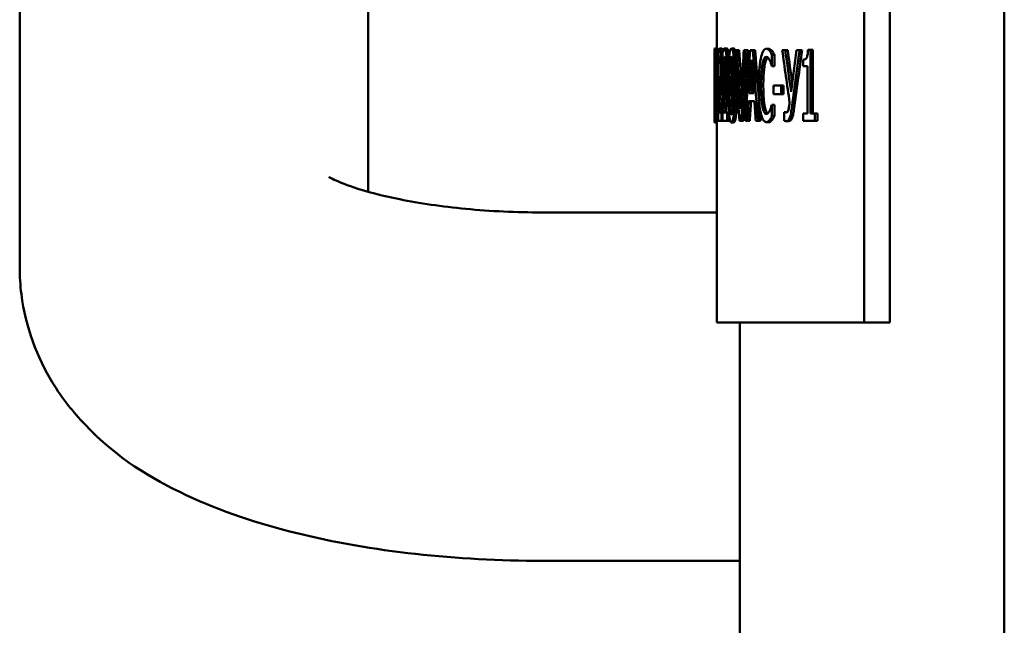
# Model space of a CAD drawing. Header units: millimetres. Extents: x -4672 to 9781, y -278 to 1426.
# Tile 18 of 29: x 1190 to 1233, y 773 to 799. Entities that reach past the tile are written whole.
import ezdxf

# ---------------------------------------------------------------- set-up
doc = ezdxf.new("R2010")
doc.units = ezdxf.units.MM
doc.header["$LTSCALE"] = 4
doc.layers.add('Видимый контур (ГОСТ)', color=7, linetype='Continuous', lineweight=50)

msp = doc.modelspace()

# ---------------------------------------------------------------- linework, layer by layer
at = {"layer": 'Видимый контур (ГОСТ)'}
for p, q in [((1232.503, 675.097), (1232.503, 848.597)), ((1190.122, 788.75), (1190.122, 826.03)), ((1205.122, 792.008), (1205.122, 826.03)), ((1226.476, 786.375), (1226.476, 821.375)), ((1227.571, 821.375), (1227.571, 786.375)), ((1220.122, 798.175), (1220.122, 800.081)), ((1220.022, 798.172), (1220.045, 798.172)), ((1220.022, 797.764), (1220.022, 798.141)), ((1220.047, 798.175), (1220.147, 798.175)), ((1220.245, 798.175), (1220.346, 798.175)), ((1220.459, 798.175), (1220.56, 798.175)), ((1220.756, 798.172), (1220.857, 798.172)), ((1220.924, 798.11), (1220.994, 798.11)), ((1220.994, 798.11), (1221.096, 798.11)), ((1221.291, 798.11), (1221.369, 798.11)), ((1221.369, 798.11), (1221.471, 798.11)), ((1221.568, 798.11), (1221.673, 798.11)), ((1221.673, 798.11), (1221.776, 798.11)), ((1222.259, 798.165), (1222.362, 798.165)), ((1222.396, 798.086), (1222.5, 798.086)), ((1222.943, 798.11), (1223.075, 798.11)), ((1223.075, 798.11), (1223.179, 798.11)), ((1223.56, 798.11), (1223.695, 798.11)), ((1223.695, 798.11), (1223.801, 798.11)), ((1224.053, 798.12), (1224.162, 798.12)), ((1224.162, 795.374), (1224.162, 798.12)), ((1224.162, 798.12), (1224.268, 798.12)), ((1224.268, 798.12), (1224.268, 795.374)), ((1220.031, 797.992), (1220.031, 797.557)), ((1220.189, 797.992), (1220.189, 797.557)), ((1220.378, 797.992), (1220.378, 797.557)), ((1222.503, 797.908), (1222.606, 797.908)), ((1222.503, 797.419), (1222.503, 797.908)), ((1222.606, 797.908), (1222.606, 797.419)), ((1223.839, 797.696), (1223.839, 797.416)), ((1220.031, 797.557), (1220.031, 797.557)), ((1220.031, 797.557), (1220.06, 797.557)), ((1220.19, 797.557), (1220.189, 797.557)), ((1220.19, 797.557), (1220.282, 797.557)), ((1220.38, 797.557), (1220.378, 797.557)), ((1220.38, 797.557), (1220.481, 797.557)), ((1222.503, 797.419), (1222.494, 797.419)), ((1222.503, 797.419), (1222.606, 797.419)), ((1224.026, 797.416), (1223.839, 797.416)), ((1224.026, 797.416), (1224.026, 795.374)), ((1220.097, 796.582), (1220.097, 796.211)), ((1220.097, 796.582), (1220.159, 796.582)), ((1220.159, 796.211), (1220.159, 796.582)), ((1220.159, 796.582), (1220.259, 796.582)), ((1220.259, 796.582), (1220.259, 796.555)), ((1222.571, 796.582), (1222.891, 796.582)), ((1222.571, 796.582), (1222.571, 796.211)), ((1222.891, 796.211), (1222.891, 796.582)), ((1222.891, 796.582), (1222.995, 796.582)), ((1222.995, 796.582), (1222.995, 796.211)), ((1220.159, 796.211), (1220.097, 796.211)), ((1220.159, 796.211), (1220.236, 796.211)), ((1221.521, 796.26), (1221.719, 796.26)), ((1222.891, 796.211), (1222.571, 796.211)), ((1222.891, 796.211), (1222.995, 796.211)), ((1221.744, 795.915), (1221.498, 795.915)), ((1222.495, 795.754), (1222.503, 795.754)), ((1222.503, 795.27), (1222.503, 795.754)), ((1222.503, 795.754), (1222.606, 795.754)), ((1222.606, 795.754), (1222.606, 795.27)), ((1220.022, 795.03), (1220.022, 795.406)), ((1220.03, 795.495), (1220.03, 795.062)), ((1220.037, 795.416), (1220.082, 795.416)), ((1220.082, 795.062), (1220.082, 795.416)), ((1220.082, 795.416), (1220.182, 795.416)), ((1220.182, 795.416), (1220.182, 795.062)), ((1220.184, 795.495), (1220.184, 795.062)), ((1220.211, 795.416), (1220.333, 795.416)), ((1220.333, 795.062), (1220.333, 795.416)), ((1220.333, 795.416), (1220.372, 795.416)), ((1220.372, 795.495), (1220.372, 795.062)), ((1220.41, 795.416), (1220.58, 795.416)), ((1220.58, 795.062), (1220.58, 795.416)), ((1220.58, 795.416), (1220.653, 795.416)), ((1220.68, 795.169), (1220.68, 795.062)), ((1222.396, 795.097), (1222.5, 795.097)), ((1222.503, 795.27), (1222.606, 795.27)), ((1223.029, 795.443), (1223.029, 795.062)), ((1223.029, 795.443), (1223.038, 795.443)), ((1223.038, 795.443), (1223.142, 795.443)), ((1223.839, 795.374), (1224.026, 795.374)), ((1223.839, 795.374), (1223.839, 795.062)), ((1224.162, 795.374), (1224.353, 795.374)), ((1224.353, 795.062), (1224.353, 795.374)), ((1224.353, 795.374), (1224.46, 795.374)), ((1224.46, 795.374), (1224.46, 795.062)), ((1220.022, 794.998), (1220.122, 794.998)), ((1220.082, 795.062), (1220.03, 795.062)), ((1220.082, 795.062), (1220.182, 795.062)), ((1220.122, 786.375), (1220.122, 795.03)), ((1220.333, 795.062), (1220.184, 795.062)), ((1220.333, 795.062), (1220.372, 795.062)), ((1220.58, 795.062), (1220.372, 795.062)), ((1220.58, 795.062), (1220.68, 795.062)), ((1220.756, 794.998), (1220.857, 794.998)), ((1221.174, 795.062), (1221.098, 795.062)), ((1221.174, 795.062), (1221.276, 795.062)), ((1221.443, 795.062), (1221.362, 795.062)), ((1221.443, 795.062), (1221.544, 795.062)), ((1221.902, 795.062), (1221.805, 795.062)), ((1221.902, 795.062), (1222.004, 795.062)), ((1222.257, 795.008), (1222.361, 795.008)), ((1223.128, 795.053), (1223.232, 795.053)), ((1224.353, 795.062), (1223.839, 795.062)), ((1224.353, 795.062), (1224.46, 795.062)), ((1220.122, 791.119), (1212.622, 791.119)), ((1226.476, 786.375), (1220.122, 786.375)), ((1221.122, 675.097), (1221.122, 786.375)), ((1226.476, 786.375), (1227.571, 786.375)), ((1221.122, 776.119), (1212.622, 776.119))]:
    msp.add_line(p, q, dxfattribs=at)
for centre, major_axis, ratio, start_param, end_param in [((1294.122, 831.593), (0, 215.152), 0.344408, 1.727056, 1.741414), ((1294.122, 833.975), (0, 222.083), 0.333659, 1.732998, 1.744561), ((1294.122, 833.975), (0, 221.784), 0.333659, 1.733219, 1.740834), ((1294.122, 757.182), (0, -222.083), 0.333659, 4.527038, 4.538625), ((1294.122, 757.262), (0, -215.152), 0.344408, 4.521372, 4.535781), ((1294.122, 757.262), (0, -214.861), 0.344408, 4.52111, 4.53554), ((1294.122, 753.44), (0, -219.806), 0.337115, 4.507739, 4.521881), ((1294.122, 844.261), (0, 219.806), 0.337115, 1.782328, 1.796533), ((1294.122, 844.261), (0, 219.51), 0.337115, 1.782619, 1.796844), ((1294.122, 841.497), (0, 156.054), 0.474836, 1.852534, 1.867628), ((1294.122, 843.732), (0, 160.587), 0.461433, 1.858855, 1.870523), ((1294.122, 843.732), (0, 160.37), 0.461433, 1.859256, 1.868422), ((1294.122, 743.722), (0, -178.134), 0.415978, 4.402109, 4.412663), ((1294.122, 744.671), (0, -171.852), 0.431184, 4.396187, 4.41186), ((1294.122, 744.671), (0, -171.621), 0.431184, 4.395745, 4.411441), ((1294.122, 750.914), (0, -226.59), 0.327022, 4.504435, 4.510904), ((1294.122, 844.232), (0, 225.404), 0.328744, 1.77875, 1.785261), ((1294.122, 750.914), (0, -226.284), 0.327022, 4.507483, 4.510628), ((1294.122, 750.578), (0, -228.254), 0.324638, 4.512435, 4.516242), ((1294.122, 750.578), (0, -227.946), 0.324638, 4.512161, 4.515974), ((1294.122, 844.835), (0, 228.254), 0.324638, 1.786797, 1.790621), ((1294.122, 747.274), (0, -166.086), 0.446154, 4.415557, 4.416568)]:
    msp.add_ellipse(centre, major_axis=major_axis, ratio=ratio, start_param=start_param, end_param=end_param, dxfattribs=at)
for points, knots in [([(1220.025, 796.586), (1220.025, 796.794), (1220.025, 797.012), (1220.024, 797.377), (1220.024, 797.542), (1220.023, 797.805), (1220.023, 797.887), (1220.022, 798.017), (1220.022, 798.071), (1220.022, 798.154), (1220.022, 798.172), (1220.022, 798.172)], [-0.1670678, -0.1670678, -0.1670678, -0.1670678, -0.1253227, -0.1253227, -0.0927728, -0.0927728, -0.0668147, -0.0668147, -0.037034, -0.037034, 0, 0, 0, 0]), ([(1220.047, 798.175), (1220.042, 798.175), (1220.039, 798.132), (1220.035, 798.081), (1220.032, 798.04), (1220.031, 797.992)], [-0.05085788, -0.05085788, -0.05085788, -0.05085788, -0.03276553, -0.03276553, 0, 0, 0, 0]), ([(1220.077, 797.337), (1220.077, 797.403), (1220.076, 797.468), (1220.076, 797.591), (1220.075, 797.649), (1220.073, 797.793), (1220.071, 797.872), (1220.066, 797.994), (1220.063, 798.057), (1220.055, 798.156), (1220.051, 798.175), (1220.047, 798.175)], [-0.1914107, -0.1914107, -0.1914107, -0.1914107, -0.1591957, -0.1591957, -0.1295046, -0.1295046, -0.0812323, -0.0812323, -0.0427511, -0.0427511, 0, 0, 0, 0]), ([(1220.147, 798.175), (1220.151, 798.175), (1220.155, 798.156), (1220.163, 798.057), (1220.166, 797.994), (1220.171, 797.873), (1220.173, 797.795), (1220.175, 797.65), (1220.176, 797.592), (1220.177, 797.469), (1220.177, 797.403), (1220.177, 797.337)], [0, 0, 0, 0, 0.0426355, 0.0426355, 0.0816235, 0.0816235, 0.1317421, 0.1317421, 0.1625442, 0.1625442, 0.1962093, 0.1962093, 0.1962093, 0.1962093]), ([(1220.245, 798.175), (1220.24, 798.175), (1220.235, 798.169), (1220.222, 798.145), (1220.216, 798.123), (1220.204, 798.081), (1220.195, 798.04), (1220.189, 797.992)], [-0.04788023, -0.04788023, -0.04788023, -0.04788023, -0.04185586, -0.04185586, -0.03282989, -0.03282989, 0, 0, 0, 0]), ([(1220.322, 797.337), (1220.322, 797.402), (1220.321, 797.468), (1220.319, 797.59), (1220.318, 797.648), (1220.312, 797.793), (1220.307, 797.871), (1220.296, 797.994), (1220.289, 798.057), (1220.268, 798.156), (1220.257, 798.175), (1220.245, 798.175)], [-0.1907761, -0.1907761, -0.1907761, -0.1907761, -0.1588461, -0.1588461, -0.1294076, -0.1294076, -0.0814692, -0.0814692, -0.0429394, -0.0429394, 0, 0, 0, 0]), ([(1220.346, 798.175), (1220.357, 798.175), (1220.369, 798.155), (1220.384, 798.083), (1220.387, 798.063), (1220.39, 798.043)], [0, 0, 0, 0, 0.04368205, 0.04368205, 0.05803374, 0.05803374, 0.05803374, 0.05803374]), ([(1220.459, 798.175), (1220.452, 798.175), (1220.444, 798.169), (1220.426, 798.145), (1220.417, 798.123), (1220.401, 798.081), (1220.388, 798.04), (1220.378, 797.992)], [-0.04799426, -0.04799426, -0.04799426, -0.04799426, -0.04195379, -0.04195379, -0.03290441, -0.03290441, 0, 0, 0, 0]), ([(1220.564, 797.337), (1220.564, 797.402), (1220.564, 797.467), (1220.561, 797.59), (1220.559, 797.647), (1220.551, 797.792), (1220.545, 797.871), (1220.53, 797.994), (1220.52, 798.057), (1220.491, 798.156), (1220.475, 798.175), (1220.459, 798.175)], [-0.1891831, -0.1891831, -0.1891831, -0.1891831, -0.1577829, -0.1577829, -0.1288231, -0.1288231, -0.081594, -0.081594, -0.043135, -0.043135, 0, 0, 0, 0]), ([(1220.56, 798.175), (1220.576, 798.175), (1220.592, 798.155), (1220.622, 798.052), (1220.631, 797.989), (1220.644, 797.884), (1220.649, 797.826), (1220.653, 797.763)], [0, 0, 0, 0, 0.0439014, 0.0439014, 0.0827689, 0.0827689, 0.1195553, 0.1195553, 0.1195553, 0.1195553]), ([(1220.756, 798.172), (1220.745, 798.172), (1220.734, 798.165), (1220.713, 798.132), (1220.704, 798.108), (1220.683, 798.027), (1220.673, 797.963), (1220.655, 797.796), (1220.646, 797.681), (1220.628, 797.252), (1220.624, 796.915), (1220.624, 796.584)], [-0.277997, -0.277997, -0.277997, -0.277997, -0.2394308, -0.2394308, -0.2042597, -0.2042597, -0.1550878, -0.1550878, -0.0992281, -0.0992281, 0, 0, 0, 0]), ([(1220.901, 796.586), (1220.901, 796.793), (1220.899, 797.01), (1220.89, 797.373), (1220.883, 797.537), (1220.863, 797.805), (1220.854, 797.886), (1220.834, 798.015), (1220.822, 798.069), (1220.792, 798.154), (1220.774, 798.172), (1220.756, 798.172)], [-0.1602168, -0.1602168, -0.1602168, -0.1602168, -0.1222937, -0.1222937, -0.0926412, -0.0926412, -0.0678106, -0.0678106, -0.037661, -0.037661, 0, 0, 0, 0]), ([(1220.857, 798.172), (1220.874, 798.172), (1220.892, 798.155), (1220.915, 798.092), (1220.922, 798.069), (1220.928, 798.042)], [0, 0, 0, 0, 0.03671954, 0.03671954, 0.05197036, 0.05197036, 0.05197036, 0.05197036]), ([(1222.259, 798.165), (1222.232, 798.165), (1222.206, 798.155), (1222.156, 798.112), (1222.133, 798.081), (1222.075, 797.967), (1222.044, 797.869), (1222.017, 797.745)], [-0.1147387, -0.1147387, -0.1147387, -0.1147387, -0.081599, -0.081599, -0.0506222, -0.0506222, 0, 0, 0, 0]), ([(1222.396, 798.086), (1222.367, 798.12), (1222.342, 798.136), (1222.308, 798.158), (1222.283, 798.165), (1222.259, 798.165)], [-0.04165153, -0.04165153, -0.04165153, -0.04165153, -0.02973632, -0.02973632, 0, 0, 0, 0]), ([(1222.362, 798.165), (1222.38, 798.165), (1222.398, 798.161), (1222.446, 798.14), (1222.476, 798.114), (1222.5, 798.086)], [0, 0, 0, 0, 0.02164939, 0.02164939, 0.05879852, 0.05879852, 0.05879852, 0.05879852]), ([(1222.503, 797.908), (1222.478, 797.958), (1222.459, 797.991), (1222.431, 798.037), (1222.414, 798.064), (1222.396, 798.086)], [-0.03503428, -0.03503428, -0.03503428, -0.03503428, -0.02220172, -0.02220172, 0, 0, 0, 0]), ([(1222.5, 798.086), (1222.514, 798.068), (1222.528, 798.048), (1222.563, 797.992), (1222.585, 797.951), (1222.606, 797.908)], [0, 0, 0, 0, 0.01771545, 0.01771545, 0.04448122, 0.04448122, 0.04448122, 0.04448122]), ([(1224.053, 798.12), (1224.051, 798.081), (1224.049, 798.042), (1224.043, 797.971), (1224.039, 797.939), (1224.028, 797.874), (1224.02, 797.843), (1224.004, 797.801), (1223.992, 797.773), (1223.933, 797.709), (1223.887, 797.696), (1223.839, 797.696)], [-0.210387, -0.210387, -0.210387, -0.210387, -0.1637143, -0.1637143, -0.1229015, -0.1229015, -0.0748128, -0.0748128, -0.0453782, -0.0453782, 0, 0, 0, 0]), ([(1220.022, 797.764), (1220.022, 797.75), (1220.022, 797.731), (1220.022, 797.651), (1220.022, 797.586), (1220.022, 797.518)], [-0.03279163, -0.03279163, -0.03279163, -0.03279163, -0.0220232, -0.0220232, 0, 0, 0, 0]), ([(1220.031, 797.557), (1220.032, 797.587), (1220.033, 797.614), (1220.034, 797.674), (1220.035, 797.702), (1220.037, 797.725)], [-0.03418963, -0.03418963, -0.03418963, -0.03418963, -0.01873862, -0.01873862, 0, 0, 0, 0]), ([(1220.037, 797.725), (1220.038, 797.766), (1220.04, 797.786), (1220.043, 797.812), (1220.045, 797.822), (1220.046, 797.822)], [-0.03245109, -0.03245109, -0.03245109, -0.03245109, -0.02229854, -0.02229854, 0, 0, 0, 0]), ([(1220.046, 797.822), (1220.049, 797.822), (1220.051, 797.805), (1220.054, 797.769), (1220.056, 797.739), (1220.057, 797.698)], [-0.0334136, -0.0334136, -0.0334136, -0.0334136, -0.01875942, -0.01875942, 0, 0, 0, 0]), ([(1220.057, 797.698), (1220.058, 797.677), (1220.058, 797.654), (1220.06, 797.595), (1220.06, 797.562), (1220.061, 797.469), (1220.062, 797.392), (1220.062, 797.315)], [-0.03598199, -0.03598199, -0.03598199, -0.03598199, -0.0302218, -0.0302218, -0.02292626, -0.02292626, 0, 0, 0, 0]), ([(1220.19, 797.557), (1220.193, 797.587), (1220.196, 797.614), (1220.203, 797.674), (1220.207, 797.702), (1220.211, 797.725)], [-0.0342479, -0.0342479, -0.0342479, -0.0342479, -0.01877296, -0.01877296, 0, 0, 0, 0]), ([(1220.211, 797.725), (1220.218, 797.766), (1220.224, 797.786), (1220.232, 797.812), (1220.237, 797.822), (1220.243, 797.822)], [-0.03253203, -0.03253203, -0.03253203, -0.03253203, -0.02235474, -0.02235474, 0, 0, 0, 0]), ([(1220.243, 797.822), (1220.251, 797.822), (1220.256, 797.805), (1220.265, 797.769), (1220.269, 797.739), (1220.273, 797.698)], [-0.03348835, -0.03348835, -0.03348835, -0.03348835, -0.01880966, -0.01880966, 0, 0, 0, 0]), ([(1220.273, 797.698), (1220.275, 797.677), (1220.277, 797.654), (1220.28, 797.595), (1220.281, 797.562), (1220.285, 797.469), (1220.286, 797.392), (1220.286, 797.315)], [-0.03599656, -0.03599656, -0.03599656, -0.03599656, -0.03023138, -0.03023138, -0.02293223, -0.02293223, 0, 0, 0, 0]), ([(1220.38, 797.557), (1220.385, 797.587), (1220.389, 797.614), (1220.399, 797.674), (1220.404, 797.702), (1220.41, 797.725)], [-0.03431629, -0.03431629, -0.03431629, -0.03431629, -0.01881287, -0.01881287, 0, 0, 0, 0]), ([(1220.41, 797.725), (1220.42, 797.766), (1220.429, 797.786), (1220.44, 797.812), (1220.448, 797.822), (1220.456, 797.822)], [-0.03262139, -0.03262139, -0.03262139, -0.03262139, -0.02241666, -0.02241666, 0, 0, 0, 0]), ([(1220.456, 797.822), (1220.467, 797.822), (1220.474, 797.805), (1220.486, 797.769), (1220.492, 797.739), (1220.498, 797.698)], [-0.03356872, -0.03356872, -0.03356872, -0.03356872, -0.01886177, -0.01886177, 0, 0, 0, 0]), ([(1220.5, 797.677), (1220.498, 797.668), (1220.497, 797.658), (1220.492, 797.632), (1220.486, 797.592), (1220.481, 797.557)], [0.01160191, 0.01160191, 0.01160191, 0.01160191, 0.01754518, 0.01754518, 0.02652732, 0.02652732, 0.02652732, 0.02652732]), ([(1220.498, 797.698), (1220.5, 797.677), (1220.503, 797.654), (1220.508, 797.595), (1220.509, 797.562), (1220.514, 797.469), (1220.515, 797.392), (1220.515, 797.315)], [-0.03600946, -0.03600946, -0.03600946, -0.03600946, -0.03024023, -0.03024023, -0.02293837, -0.02293837, 0, 0, 0, 0]), ([(1220.693, 797.513), (1220.695, 797.552), (1220.698, 797.59), (1220.704, 797.657), (1220.707, 797.687), (1220.717, 797.759), (1220.723, 797.784), (1220.737, 797.825), (1220.747, 797.834), (1220.756, 797.834)], [-0.04761843, -0.04761843, -0.04761843, -0.04761843, -0.03972043, -0.03972043, -0.03259437, -0.03259437, -0.02030742, -0.02030742, 0, 0, 0, 0]), ([(1220.756, 797.834), (1220.762, 797.834), (1220.767, 797.831), (1220.777, 797.818), (1220.782, 797.808), (1220.79, 797.782), (1220.797, 797.756), (1220.812, 797.651), (1220.817, 797.586), (1220.821, 797.518)], [-0.09236567, -0.09236567, -0.09236567, -0.09236567, -0.06676932, -0.06676932, -0.04370163, -0.04370163, -0.02207207, -0.02207207, 0, 0, 0, 0]), ([(1220.807, 797.68), (1220.805, 797.663), (1220.803, 797.644), (1220.799, 797.589), (1220.796, 797.552), (1220.794, 797.513)], [0.03505659, 0.03505659, 0.03505659, 0.03505659, 0.03919582, 0.03919582, 0.04671326, 0.04671326, 0.04671326, 0.04671326]), ([(1222.017, 797.745), (1221.98, 797.568), (1221.961, 797.38), (1221.934, 797.04), (1221.928, 796.808), (1221.928, 796.584)], [-0.1080819, -0.1080819, -0.1080819, -0.1080819, -0.0671235, -0.0671235, 0, 0, 0, 0]), ([(1222.092, 797.505), (1222.103, 797.558), (1222.116, 797.606), (1222.142, 797.688), (1222.157, 797.721), (1222.199, 797.796), (1222.228, 797.819), (1222.259, 797.819)], [-0.0792137, -0.0792137, -0.0792137, -0.0792137, -0.05810884, -0.05810884, -0.03733408, -0.03733408, 0, 0, 0, 0]), ([(1222.315, 797.8), (1222.31, 797.795), (1222.305, 797.79), (1222.285, 797.767), (1222.265, 797.736), (1222.226, 797.633), (1222.209, 797.574), (1222.195, 797.505)], [0.01934729, 0.01934729, 0.01934729, 0.01934729, 0.02616933, 0.02616933, 0.04496276, 0.04496276, 0.06127385, 0.06127385, 0.06127385, 0.06127385]), ([(1222.259, 797.819), (1222.302, 797.819), (1222.328, 797.791), (1222.361, 797.752), (1222.383, 797.718), (1222.404, 797.673)], [-0.0417011, -0.0417011, -0.0417011, -0.0417011, -0.0282768, -0.0282768, 0, 0, 0, 0]), ([(1222.404, 797.673), (1222.434, 797.609), (1222.444, 797.581), (1222.469, 797.501), (1222.483, 797.458), (1222.494, 797.419)], [-0.0387966, -0.0387966, -0.0387966, -0.0387966, -0.01772814, -0.01772814, 0, 0, 0, 0]), ([(1220.022, 797.518), (1220.022, 797.398), (1220.022, 797.259), (1220.022, 797.05), (1220.022, 796.881), (1220.022, 796.586)], [-0.2271332, -0.2271332, -0.2271332, -0.2271332, -0.0883263, -0.0883263, 0, 0, 0, 0]), ([(1220.062, 797.315), (1220.062, 797.233), (1220.061, 797.153), (1220.06, 796.993), (1220.059, 796.915), (1220.055, 796.673), (1220.05, 796.459), (1220.044, 796.228)], [-0.1742482, -0.1742482, -0.1742482, -0.1742482, -0.1345704, -0.1345704, -0.0934628, -0.0934628, 0, 0, 0, 0]), ([(1220.071, 796.727), (1220.073, 796.846), (1220.074, 796.951), (1220.076, 797.114), (1220.077, 797.226), (1220.077, 797.337)], [-0.05061213, -0.05061213, -0.05061213, -0.05061213, -0.03345549, -0.03345549, 0, 0, 0, 0]), ([(1220.177, 797.337), (1220.177, 797.226), (1220.176, 797.114), (1220.175, 796.951), (1220.173, 796.846), (1220.171, 796.727)], [0, 0, 0, 0, 0.03344127, 0.03344127, 0.05061442, 0.05061442, 0.05061442, 0.05061442]), ([(1220.286, 797.315), (1220.286, 797.233), (1220.285, 797.153), (1220.281, 796.993), (1220.278, 796.915), (1220.267, 796.674), (1220.253, 796.459), (1220.237, 796.228)], [-0.175133, -0.175133, -0.175133, -0.175133, -0.1352211, -0.1352211, -0.0938575, -0.0938575, 0, 0, 0, 0]), ([(1220.308, 796.727), (1220.314, 796.846), (1220.317, 796.951), (1220.321, 797.114), (1220.322, 797.226), (1220.322, 797.337)], [-0.05062152, -0.05062152, -0.05062152, -0.05062152, -0.0334601, -0.0334601, 0, 0, 0, 0]), ([(1220.422, 797.337), (1220.422, 797.226), (1220.421, 797.114), (1220.417, 796.952), (1220.414, 796.846), (1220.408, 796.727)], [0, 0, 0, 0, 0.03339271, 0.03339271, 0.05063234, 0.05063234, 0.05063234, 0.05063234]), ([(1220.515, 797.315), (1220.515, 797.233), (1220.514, 797.153), (1220.509, 796.993), (1220.505, 796.915), (1220.49, 796.674), (1220.47, 796.46), (1220.448, 796.228)], [-0.1757336, -0.1757336, -0.1757336, -0.1757336, -0.1356737, -0.1356737, -0.0941421, -0.0941421, 0, 0, 0, 0]), ([(1220.545, 796.727), (1220.553, 796.846), (1220.557, 796.951), (1220.563, 797.114), (1220.564, 797.226), (1220.564, 797.337)], [-0.05062735, -0.05062735, -0.05062735, -0.05062735, -0.03346465, -0.03346465, 0, 0, 0, 0]), ([(1220.679, 796.584), (1220.679, 796.887), (1220.681, 797.066), (1220.684, 797.259), (1220.687, 797.396), (1220.693, 797.513)], [-0.05834047, -0.05834047, -0.05834047, -0.05834047, -0.03774775, -0.03774775, 0, 0, 0, 0]), ([(1220.794, 797.513), (1220.788, 797.4), (1220.785, 797.268), (1220.782, 797.075), (1220.78, 796.89), (1220.78, 796.584)], [0, 0, 0, 0, 0.0365068, 0.0365068, 0.05864399, 0.05864399, 0.05864399, 0.05864399]), ([(1220.821, 797.518), (1220.828, 797.398), (1220.832, 797.259), (1220.837, 796.95), (1220.838, 796.768), (1220.838, 796.586)], [-0.09312599, -0.09312599, -0.09312599, -0.09312599, -0.05452109, -0.05452109, 0, 0, 0, 0]), ([(1222.027, 796.584), (1222.027, 796.762), (1222.032, 796.98), (1222.061, 797.307), (1222.074, 797.414), (1222.092, 797.505)], [-0.105033, -0.105033, -0.105033, -0.105033, -0.0360591, -0.0360591, 0, 0, 0, 0]), ([(1222.195, 797.505), (1222.18, 797.431), (1222.169, 797.346), (1222.151, 797.173), (1222.142, 797.063), (1222.132, 796.808), (1222.13, 796.696), (1222.13, 796.584)], [0, 0, 0, 0, 0.02941964, 0.02941964, 0.05656141, 0.05656141, 0.07722242, 0.07722242, 0.07722242, 0.07722242]), ([(1220.022, 794.998), (1220.022, 794.998), (1220.022, 795.005), (1220.022, 795.037), (1220.022, 795.061), (1220.022, 795.14), (1220.022, 795.203), (1220.023, 795.37), (1220.024, 795.486), (1220.025, 795.914), (1220.025, 796.254), (1220.025, 796.586)], [-0.2734493, -0.2734493, -0.2734493, -0.2734493, -0.2367276, -0.2367276, -0.2031119, -0.2031119, -0.155191, -0.155191, -0.0998111, -0.0998111, 0, 0, 0, 0]), ([(1220.022, 796.586), (1220.022, 796.409), (1220.022, 796.217), (1220.022, 795.96), (1220.022, 795.798), (1220.022, 795.658)], [-0.143958, -0.143958, -0.143958, -0.143958, -0.0452694, -0.0452694, 0, 0, 0, 0]), ([(1220.057, 796.206), (1220.058, 796.248), (1220.059, 796.29), (1220.063, 796.401), (1220.064, 796.451), (1220.067, 796.546), (1220.069, 796.634), (1220.071, 796.727)], [-0.03981214, -0.03981214, -0.03981214, -0.03981214, -0.03680081, -0.03680081, -0.0320919, -0.0320919, 0, 0, 0, 0]), ([(1220.273, 796.206), (1220.283, 796.329), (1220.289, 796.424), (1220.298, 796.546), (1220.303, 796.634), (1220.308, 796.727)], [-0.04709517, -0.04709517, -0.04709517, -0.04709517, -0.03212337, -0.03212337, 0, 0, 0, 0]), ([(1220.408, 796.727), (1220.404, 796.638), (1220.399, 796.554), (1220.39, 796.431), (1220.383, 796.331), (1220.373, 796.206)], [0, 0, 0, 0, 0.03065353, 0.03065353, 0.04734556, 0.04734556, 0.04734556, 0.04734556]), ([(1220.498, 796.206), (1220.506, 796.289), (1220.515, 796.375), (1220.532, 796.546), (1220.539, 796.634), (1220.545, 796.727)], [-0.06647356, -0.06647356, -0.06647356, -0.06647356, -0.03215548, -0.03215548, 0, 0, 0, 0]), ([(1220.624, 796.584), (1220.624, 796.377), (1220.626, 796.159), (1220.634, 795.795), (1220.639, 795.631), (1220.655, 795.372), (1220.663, 795.289), (1220.681, 795.155), (1220.692, 795.101), (1220.721, 795.016), (1220.738, 794.998), (1220.756, 794.998)], [-0.1748056, -0.1748056, -0.1748056, -0.1748056, -0.1299953, -0.1299953, -0.0952043, -0.0952043, -0.0681245, -0.0681245, -0.0380095, -0.0380095, 0, 0, 0, 0]), ([(1220.693, 795.665), (1220.687, 795.787), (1220.683, 795.918), (1220.679, 796.226), (1220.679, 796.405), (1220.679, 796.584)], [-0.09280115, -0.09280115, -0.09280115, -0.09280115, -0.05363642, -0.05363642, 0, 0, 0, 0]), ([(1220.756, 794.998), (1220.767, 794.998), (1220.779, 795.005), (1220.8, 795.038), (1220.81, 795.062), (1220.832, 795.142), (1220.844, 795.206), (1220.865, 795.374), (1220.875, 795.49), (1220.896, 795.92), (1220.901, 796.256), (1220.901, 796.586)], [-0.2781706, -0.2781706, -0.2781706, -0.2781706, -0.2399195, -0.2399195, -0.2049384, -0.2049384, -0.1553792, -0.1553792, -0.0990783, -0.0990783, 0, 0, 0, 0]), ([(1220.78, 796.584), (1220.78, 796.414), (1220.78, 796.218), (1220.783, 795.98), (1220.785, 795.826), (1220.794, 795.665)], [0, 0, 0, 0, 0.05085906, 0.05085906, 0.07126413, 0.07126413, 0.07126413, 0.07126413]), ([(1220.838, 796.586), (1220.838, 796.296), (1220.835, 796.127), (1220.832, 795.915), (1220.828, 795.775), (1220.821, 795.658)], [-0.06408376, -0.06408376, -0.06408376, -0.06408376, -0.03800371, -0.03800371, 0, 0, 0, 0]), ([(1221.002, 796.586), (1221.002, 796.256), (1220.998, 795.918), (1220.976, 795.487), (1220.966, 795.368), (1220.944, 795.2), (1220.932, 795.138), (1220.91, 795.059), (1220.9, 795.035), (1220.879, 795.005), (1220.868, 794.998), (1220.857, 794.998)], [0, 0, 0, 0, 0.099263, 0.099263, 0.1558128, 0.1558128, 0.2026757, 0.2026757, 0.2369442, 0.2369442, 0.2720864, 0.2720864, 0.2720864, 0.2720864]), ([(1221.928, 796.584), (1221.928, 796.442), (1221.931, 796.299), (1221.94, 796.076), (1221.947, 795.945), (1221.975, 795.654), (1221.993, 795.521), (1222.018, 795.408)], [-0.1755007, -0.1755007, -0.1755007, -0.1755007, -0.0948333, -0.0948333, -0.0468548, -0.0468548, 0, 0, 0, 0]), ([(1222.095, 795.663), (1222.069, 795.792), (1222.054, 795.938), (1222.032, 796.215), (1222.027, 796.404), (1222.027, 796.584)], [-0.08770595, -0.08770595, -0.08770595, -0.08770595, -0.05392243, -0.05392243, 0, 0, 0, 0]), ([(1222.13, 796.584), (1222.13, 796.292), (1222.142, 796.124), (1222.159, 795.905), (1222.175, 795.774), (1222.198, 795.663)], [0, 0, 0, 0, 0.087563, 0.087563, 0.2410568, 0.2410568, 0.2410568, 0.2410568]), ([(1220.044, 796.228), (1220.04, 796.045), (1220.038, 795.932), (1220.034, 795.738), (1220.032, 795.615), (1220.03, 795.495)], [-0.08293806, -0.08293806, -0.08293806, -0.08293806, -0.05288268, -0.05288268, 0, 0, 0, 0]), ([(1220.037, 795.416), (1220.039, 795.547), (1220.043, 795.714), (1220.049, 795.911), (1220.053, 796.057), (1220.057, 796.206)], [-0.08592746, -0.08592746, -0.08592746, -0.08592746, -0.06075215, -0.06075215, 0, 0, 0, 0]), ([(1220.157, 796.206), (1220.153, 796.063), (1220.149, 795.923), (1220.143, 795.712), (1220.139, 795.541), (1220.137, 795.416)], [0, 0, 0, 0, 0.05831676, 0.05831676, 0.09153545, 0.09153545, 0.09153545, 0.09153545]), ([(1220.237, 796.228), (1220.224, 796.045), (1220.216, 795.932), (1220.202, 795.738), (1220.193, 795.615), (1220.184, 795.495)], [-0.08314766, -0.08314766, -0.08314766, -0.08314766, -0.05294299, -0.05294299, 0, 0, 0, 0]), ([(1220.211, 795.416), (1220.221, 795.547), (1220.234, 795.714), (1220.25, 795.911), (1220.262, 796.057), (1220.273, 796.206)], [-0.08589375, -0.08589375, -0.08589375, -0.08589375, -0.06083362, -0.06083362, 0, 0, 0, 0]), ([(1220.373, 796.206), (1220.364, 796.079), (1220.354, 795.954), (1220.343, 795.814), (1220.341, 795.793), (1220.334, 795.714), (1220.321, 795.546), (1220.311, 795.416)], [0, 0, 0, 0, 0.05183931, 0.05183931, 0.06079136, 0.06079136, 0.08644298, 0.08644298, 0.08644298, 0.08644298]), ([(1220.448, 796.228), (1220.43, 796.045), (1220.418, 795.932), (1220.397, 795.738), (1220.385, 795.615), (1220.372, 795.495)], [-0.08332501, -0.08332501, -0.08332501, -0.08332501, -0.05301492, -0.05301492, 0, 0, 0, 0]), ([(1220.41, 795.416), (1220.425, 795.547), (1220.444, 795.714), (1220.466, 795.911), (1220.482, 796.057), (1220.498, 796.206)], [-0.08592799, -0.08592799, -0.08592799, -0.08592799, -0.06092123, -0.06092123, 0, 0, 0, 0]), ([(1220.598, 796.206), (1220.586, 796.087), (1220.573, 795.969), (1220.555, 795.81), (1220.548, 795.746), (1220.534, 795.629), (1220.522, 795.512), (1220.511, 795.416)], [0, 0, 0, 0, 0.0488193, 0.0488193, 0.0687383, 0.0687383, 0.1857664, 0.1857664, 0.1857664, 0.1857664]), ([(1220.022, 795.658), (1220.022, 795.619), (1220.022, 795.58), (1220.022, 795.512), (1220.022, 795.482), (1220.022, 795.436), (1220.022, 795.419), (1220.022, 795.406)], [-0.0480034, -0.0480034, -0.0480034, -0.0480034, -0.03974633, -0.03974633, -0.03230269, -0.03230269, -0.02666603, -0.02666603, -0.02666603, -0.02666603]), ([(1220.756, 795.337), (1220.751, 795.337), (1220.745, 795.34), (1220.735, 795.354), (1220.73, 795.364), (1220.722, 795.391), (1220.715, 795.417), (1220.701, 795.529), (1220.696, 795.595), (1220.693, 795.665)], [-0.1074703, -0.1074703, -0.1074703, -0.1074703, -0.0748278, -0.0748278, -0.0455393, -0.0455393, -0.022479, -0.022479, 0, 0, 0, 0]), ([(1220.821, 795.658), (1220.819, 795.619), (1220.817, 795.581), (1220.81, 795.514), (1220.807, 795.484), (1220.796, 795.412), (1220.79, 795.386), (1220.775, 795.346), (1220.766, 795.337), (1220.756, 795.337)], [-0.04791882, -0.04791882, -0.04791882, -0.04791882, -0.03988409, -0.03988409, -0.03262214, -0.03262214, -0.02013403, -0.02013403, 0, 0, 0, 0]), ([(1222.259, 795.359), (1222.241, 795.359), (1222.224, 795.366), (1222.185, 795.403), (1222.169, 795.433), (1222.134, 795.504), (1222.113, 795.575), (1222.095, 795.663)], [-0.05831452, -0.05831452, -0.05831452, -0.05831452, -0.04825768, -0.04825768, -0.03511374, -0.03511374, 0, 0, 0, 0]), ([(1222.198, 795.663), (1222.214, 795.584), (1222.233, 795.519), (1222.271, 795.432), (1222.289, 795.404), (1222.309, 795.383), (1222.312, 795.38), (1222.315, 795.378)], [0, 0, 0, 0, 0.03131167, 0.03131167, 0.05457438, 0.05457438, 0.05812117, 0.05812117, 0.05812117, 0.05812117]), ([(1222.41, 795.51), (1222.388, 795.463), (1222.365, 795.429), (1222.314, 795.372), (1222.286, 795.359), (1222.259, 795.359)], [-0.06339381, -0.06339381, -0.06339381, -0.06339381, -0.03394444, -0.03394444, 0, 0, 0, 0]), ([(1222.495, 795.754), (1222.482, 795.706), (1222.465, 795.654), (1222.445, 795.592), (1222.427, 795.548), (1222.41, 795.51)], [-0.03053221, -0.03053221, -0.03053221, -0.03053221, -0.02371763, -0.02371763, 0, 0, 0, 0]), ([(1223.24, 795.692), (1223.237, 795.661), (1223.232, 795.629), (1223.22, 795.563), (1223.214, 795.546), (1223.202, 795.509), (1223.19, 795.483), (1223.178, 795.463)], [-0.01916357, -0.01916357, -0.01916357, -0.01916357, -0.01695624, -0.01695624, -0.01402618, -0.01402618, 0, 0, 0, 0]), ([(1223.24, 795.137), (1223.264, 795.179), (1223.284, 795.243), (1223.315, 795.358), (1223.331, 795.452), (1223.343, 795.544)], [-0.04684099, -0.04684099, -0.04684099, -0.04684099, -0.03026933, -0.03026933, 0, 0, 0, 0]), ([(1223.448, 795.544), (1223.437, 795.464), (1223.424, 795.384), (1223.396, 795.268), (1223.384, 795.231), (1223.366, 795.181), (1223.356, 795.157), (1223.344, 795.137)], [0, 0, 0, 0, 0.02616716, 0.02616716, 0.04488303, 0.04488303, 0.06891978, 0.06891978, 0.06891978, 0.06891978]), ([(1222.018, 795.408), (1222.032, 795.342), (1222.048, 795.284), (1222.089, 795.167), (1222.109, 795.129), (1222.165, 795.038), (1222.21, 795.008), (1222.257, 795.008)], [-0.0882671, -0.0882671, -0.0882671, -0.0882671, -0.07521476, -0.07521476, -0.05805266, -0.05805266, 0, 0, 0, 0]), ([(1222.257, 795.008), (1222.302, 795.008), (1222.324, 795.024), (1222.354, 795.047), (1222.375, 795.07), (1222.396, 795.097)], [-0.03686674, -0.03686674, -0.03686674, -0.03686674, -0.02609748, -0.02609748, 0, 0, 0, 0]), ([(1222.5, 795.097), (1222.483, 795.076), (1222.466, 795.057), (1222.441, 795.034), (1222.434, 795.029), (1222.408, 795.012), (1222.383, 795.008), (1222.361, 795.008)], [0, 0, 0, 0, 0.0204985, 0.0204985, 0.0319066, 0.0319066, 0.1069973, 0.1069973, 0.1069973, 0.1069973]), ([(1222.396, 795.097), (1222.429, 795.137), (1222.447, 795.169), (1222.469, 795.21), (1222.486, 795.241), (1222.503, 795.27)], [-0.02908969, -0.02908969, -0.02908969, -0.02908969, -0.02154253, -0.02154253, 0, 0, 0, 0]), ([(1222.606, 795.27), (1222.592, 795.246), (1222.579, 795.222), (1222.55, 795.169), (1222.532, 795.137), (1222.5, 795.097)], [0, 0, 0, 0, 0.01747649, 0.01747649, 0.03767109, 0.03767109, 0.03767109, 0.03767109]), ([(1223.112, 795.428), (1223.086, 795.428), (1223.072, 795.431), (1223.056, 795.435), (1223.045, 795.439), (1223.038, 795.443)], [-0.01379891, -0.01379891, -0.01379891, -0.01379891, -0.00775268, -0.00775268, 0, 0, 0, 0]), ([(1223.178, 795.463), (1223.163, 795.438), (1223.149, 795.434), (1223.134, 795.43), (1223.122, 795.428), (1223.112, 795.428)], [-0.01583621, -0.01583621, -0.01583621, -0.01583621, -0.01073948, -0.01073948, 0, 0, 0, 0]), ([(1223.128, 795.053), (1223.146, 795.053), (1223.165, 795.058), (1223.203, 795.08), (1223.222, 795.105), (1223.24, 795.137)], [-0.03995837, -0.03995837, -0.03995837, -0.03995837, -0.02068586, -0.02068586, 0, 0, 0, 0]), ([(1223.344, 795.137), (1223.33, 795.112), (1223.315, 795.091), (1223.275, 795.056), (1223.247, 795.053), (1223.232, 795.053)], [0, 0, 0, 0, 0.01636373, 0.01636373, 0.04311691, 0.04311691, 0.04311691, 0.04311691]), ([(1223.029, 795.062), (1223.038, 795.06), (1223.064, 795.057), (1223.089, 795.054), (1223.109, 795.053), (1223.128, 795.053)], [-0.02646936, -0.02646936, -0.02646936, -0.02646936, -0.01952734, -0.01952734, 0, 0, 0, 0]), ([(1212.622, 791.119), (1211.501, 791.119), (1210.381, 791.172), (1208.295, 791.37), (1207.327, 791.513), (1205.707, 791.84), (1205.036, 792.02), (1204.089, 792.336), (1203.766, 792.476), (1203.488, 792.615), (1203.435, 792.649), (1203.435, 792.649)], [1.570796, 1.570796, 1.570796, 1.570796, 1.841063, 1.841063, 2.104191, 2.104191, 2.344044, 2.344044, 2.544131, 2.544131, 2.657706, 2.657706, 2.657706, 2.657706]), ([(1212.622, 776.119), (1210.782, 776.119), (1208.944, 776.218), (1205.373, 776.615), (1203.642, 776.912), (1200.35, 777.73), (1198.791, 778.243), (1195.793, 779.654), (1194.323, 780.52), (1192.43, 782.513), (1191.952, 783.109), (1190.891, 784.856), (1190.373, 786.164), (1190.146, 787.98), (1190.122, 788.365), (1190.122, 788.75)], [1.570796, 1.570796, 1.570796, 1.570796, 1.884956, 1.884956, 2.199115, 2.199115, 2.513274, 2.513274, 2.827433, 2.827433, 2.936757, 2.936757, 3.098912, 3.098912, 3.141593, 3.141593, 3.141593, 3.141593])]:
    msp.add_open_spline(points, degree=3, knots=knots, dxfattribs=at)
for points in [[(1220.42, 797.557), (1220.422, 797.485), (1220.422, 797.411), (1220.422, 797.337)], [(1220.171, 796.727), (1220.17, 796.677), (1220.169, 796.629), (1220.168, 796.582)], [(1220.625, 796.465), (1220.62, 796.415), (1220.61, 796.32), (1220.598, 796.206)], [(1221.002, 796.714), (1221.002, 796.671), (1221.002, 796.629), (1221.002, 796.586)], [(1220.157, 796.211), (1220.157, 796.209), (1220.157, 796.208), (1220.157, 796.206)], [(1220.794, 795.665), (1220.797, 795.601), (1220.801, 795.541), (1220.807, 795.489)], [(1223.142, 795.443), (1223.145, 795.441), (1223.15, 795.439), (1223.154, 795.437)], [(1220.122, 795.062), (1220.122, 795.049), (1220.122, 795.038), (1220.122, 795.03)]]:
    msp.add_open_spline(points, degree=3, dxfattribs=at)

doc.saveas('drawing.dxf')
